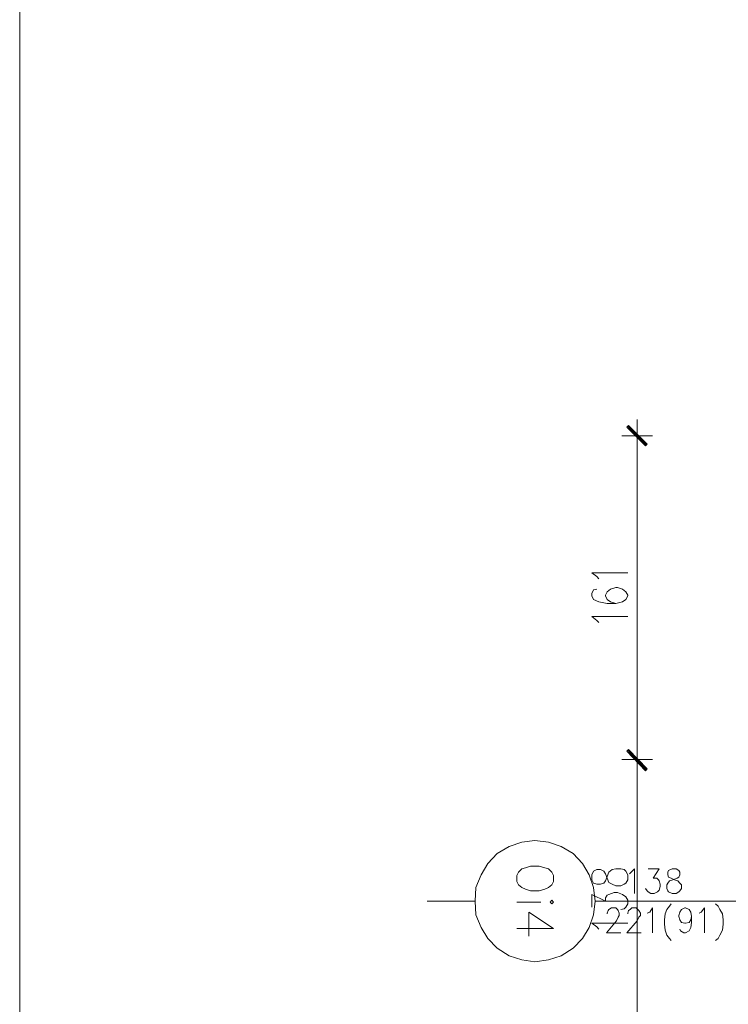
# Model space of a CAD drawing. Header units: inches. Extents: x -1441 to 3871, y -4351 to 2413.
# Tile 199 of 256: x -1441 to -1089, y 1344 to 1832. Entities that reach past the tile are written whole.
import ezdxf

# ---------------------------------------------------------------- set-up
doc = ezdxf.new("R2010")
doc.units = ezdxf.units.IN
doc.header["$MEASUREMENT"] = 0
for name, color, linetype in [('at_Entity', 7, 'Continuous'), ('at_Rect', 7, 'Continuous'), ('at_Solid', 7, 'Continuous')]:
    doc.layers.add(name, color=color, linetype=linetype)

msp = doc.modelspace()

# ---------------------------------------------------------------- hatches: boundary and pattern name
at = {"layer": 'at_Solid', "lineweight": 15}
for points in [[(-1139.01065, 1631.01298), (-1139.85693, 1630.1543), (-1129.69923, 1621.66292)], [(-1139.85693, 1630.1543), (-1129.69923, 1621.66292), (-1130.54503, 1620.85194)], [(-1129.69923, 1460.4221), (-1139.85693, 1469.29512), (-1139.01065, 1470.1538)], [(-1139.01065, 1470.1538), (-1139.85693, 1469.29512), (-1129.69923, 1460.4221)], [(-1130.54503, 1459.99276), (-1129.69923, 1460.4221), (-1139.85693, 1469.29512)], [(-1139.85693, 1469.29512), (-1129.69923, 1460.4221), (-1130.54503, 1459.56342)]]:
    msp.add_hatch(color=7, dxfattribs=at).paths.add_polyline_path(points)

# ---------------------------------------------------------------- linework, layer by layer
at = {"layer": 'at_Entity', "color": 7, "lineweight": 15}
for p, q in [((-1134.77879, 1617.46493), (-1134.77879, 1633.97065)), ((-1139.01065, 1631.01298), (-1139.85693, 1630.1543)), ((-1139.85693, 1630.1543), (-1129.69923, 1621.66292)), ((-1139.85693, 1630.1543), (-1129.69923, 1621.66292)), ((-1130.54503, 1620.85194), (-1139.85693, 1630.1543)), ((-1130.12237, 1621.23358), (-1139.43379, 1630.58364)), ((-1129.69923, 1621.66292), (-1139.01065, 1631.01298)), ((-1142.39671, 1625.90861), (-1127.15945, 1625.90861)), ((-1134.77879, 1620.4226), (-1134.77879, 1470.58314)), ((-1129.69923, 1621.66292), (-1130.54503, 1620.85194)), ((-1154.67343, 1556.06939), (-1157.21321, 1557.78675)), ((-1157.21321, 1557.78675), (-1139.43379, 1557.78675)), ((-1153.82716, 1554.78137), (-1154.67343, 1556.06939)), ((-1145.35963, 1550.58339), (-1147.89941, 1549.72471)), ((-1144.51383, 1550.58339), (-1145.35963, 1550.58339)), ((-1141.97357, 1549.72471), (-1144.51383, 1550.58339)), ((-1156.36503, 1549.29537), (-1157.21321, 1547.62572)), ((-1157.21321, 1547.62572), (-1157.21321, 1546.3377)), ((-1157.21321, 1546.3377), (-1156.36503, 1544.62034)), ((-1154.67343, 1549.72471), (-1156.36503, 1549.29537)), ((-1149.59339, 1548.43669), (-1150.43967, 1546.76704)), ((-1150.43967, 1546.76704), (-1150.43967, 1546.3377)), ((-1150.43967, 1546.3377), (-1149.59339, 1544.62034)), ((-1147.89941, 1549.72471), (-1149.59339, 1548.43669)), ((-1140.28197, 1548.43669), (-1141.97357, 1549.72471)), ((-1139.43379, 1546.76704), (-1140.28197, 1548.43669)), ((-1140.28197, 1544.62034), (-1139.43379, 1546.3377)), ((-1139.43379, 1546.3377), (-1139.43379, 1546.76704)), ((-1156.36503, 1544.62034), (-1153.82716, 1543.38002)), ((-1153.82716, 1543.38002), (-1149.59339, 1542.52135)), ((-1149.59339, 1544.62034), (-1147.89941, 1543.38002)), ((-1149.59339, 1542.52135), (-1145.35963, 1542.52135)), ((-1147.89941, 1543.38002), (-1145.35963, 1542.52135)), ((-1145.35963, 1542.52135), (-1141.97357, 1543.38002)), ((-1141.97357, 1543.38002), (-1140.28197, 1544.62034)), ((-1154.67343, 1534.07767), (-1157.21321, 1536.17666)), ((-1157.21321, 1536.17666), (-1139.43379, 1536.17666)), ((-1153.82716, 1533.21899), (-1154.67343, 1534.07767)), ((-1134.77879, 1473.11147), (-1134.77879, 1456.60575)), ((-1134.77879, 1456.60575), (-1134.77879, 1473.11147)), ((-1139.85693, 1469.29512), (-1139.01065, 1470.1538)), ((-1139.01065, 1470.1538), (-1139.85693, 1469.29512)), ((-1129.69923, 1460.4221), (-1139.85693, 1469.29512)), ((-1139.85693, 1469.29512), (-1130.54503, 1459.99276)), ((-1129.69923, 1460.4221), (-1139.85693, 1469.29512)), ((-1139.85693, 1469.29512), (-1129.69923, 1460.4221)), ((-1139.85693, 1469.29512), (-1129.69923, 1460.4221)), ((-1130.54503, 1459.56342), (-1139.85693, 1469.29512)), ((-1139.43379, 1469.72446), (-1130.12237, 1459.99276)), ((-1130.12237, 1459.99276), (-1139.43379, 1469.72446)), ((-1139.01065, 1470.1538), (-1129.69923, 1460.4221)), ((-1129.69923, 1460.4221), (-1139.01065, 1470.1538)), ((-1127.15945, 1465.04943), (-1142.39671, 1465.04943)), ((-1142.39671, 1465.04943), (-1127.15945, 1465.04943)), ((-1134.77879, 1459.13408), (-1134.77879, 1332.57435)), ((-1130.54503, 1459.99276), (-1129.69923, 1460.4221)), ((-1129.69923, 1460.4221), (-1130.54503, 1459.56342)), ((-1198.27238, 1421.87696), (-1191.92197, 1424.02366)), ((-1191.92197, 1424.02366), (-1185.57299, 1424.83463)), ((-1185.57299, 1424.83463), (-1178.80135, 1424.02366)), ((-1178.80135, 1424.02366), (-1172.45047, 1421.87696)), ((-1208.85321, 1413.43328), (-1204.19821, 1418.48995)), ((-1204.19821, 1418.48995), (-1198.27238, 1421.87696)), ((-1172.45047, 1421.87696), (-1166.52463, 1418.48995)), ((-1166.52463, 1418.48995), (-1161.86821, 1413.43328)), ((-1212.2407, 1407.89958), (-1208.85321, 1413.43328)), ((-1161.86821, 1413.43328), (-1158.48215, 1407.89958)), ((-1193.61547, 1409.18759), (-1194.46175, 1407.51794)), ((-1191.92197, 1410.90495), (-1193.61547, 1409.18759)), ((-1190.22989, 1411.28659), (-1191.92197, 1410.90495)), ((-1187.68963, 1412.14527), (-1190.22989, 1411.28659)), ((-1183.45587, 1412.14527), (-1187.68963, 1412.14527)), ((-1180.49343, 1411.28659), (-1183.45587, 1412.14527)), ((-1178.80135, 1410.90495), (-1180.49343, 1411.28659)), ((-1177.10737, 1409.18759), (-1178.80135, 1410.90495)), ((-1176.2611, 1407.51794), (-1177.10737, 1409.18759)), ((-1156.36503, 1409.61693), (-1157.21321, 1407.89958)), ((-1154.67343, 1410.47561), (-1156.36503, 1409.61693)), ((-1152.97945, 1410.47561), (-1154.67343, 1410.47561)), ((-1151.28737, 1409.61693), (-1152.97945, 1410.47561)), ((-1150.43967, 1408.32891), (-1151.28737, 1409.61693)), ((-1149.59339, 1406.22992), (-1150.43967, 1408.32891)), ((-1149.59339, 1407.0886), (-1148.74759, 1409.18759)), ((-1148.74759, 1409.18759), (-1147.05361, 1410.47561)), ((-1147.05361, 1410.47561), (-1145.35963, 1410.90495)), ((-1145.35963, 1410.90495), (-1142.82175, 1410.90495)), ((-1142.82175, 1410.90495), (-1141.12777, 1410.47561)), ((-1141.12777, 1410.47561), (-1140.28197, 1409.61693)), ((-1140.28197, 1409.61693), (-1139.43379, 1407.89958)), ((-1138.58799, 1408.32891), (-1137.74171, 1409.18759)), ((-1137.74171, 1409.18759), (-1136.04821, 1410.90495)), ((-1136.04821, 1410.90495), (-1136.04821, 1398.59722)), ((-1129.27609, 1410.90495), (-1123.77339, 1410.90495)), ((-1123.77339, 1410.90495), (-1126.73631, 1406.22992)), ((-1119.11649, 1410.04627), (-1119.53963, 1409.18759)), ((-1119.53963, 1409.18759), (-1119.53963, 1407.89958)), ((-1117.42299, 1410.90495), (-1119.11649, 1410.04627)), ((-1115.30777, 1410.90495), (-1117.42299, 1410.90495)), ((-1114.03693, 1410.04627), (-1115.30777, 1410.90495)), ((-1113.61379, 1409.18759), (-1114.03693, 1410.04627)), ((-1113.61379, 1407.89958), (-1113.61379, 1409.18759)), ((-1214.78095, 1401.55489), (-1212.2407, 1407.89958)), ((-1194.46175, 1407.51794), (-1194.46175, 1404.51256)), ((-1194.46175, 1404.51256), (-1193.61547, 1402.84291)), ((-1177.10737, 1402.84291), (-1176.2611, 1404.51256)), ((-1176.2611, 1404.51256), (-1176.2611, 1407.51794)), ((-1158.48215, 1407.89958), (-1156.36503, 1401.55489)), ((-1157.21321, 1407.89958), (-1157.21321, 1405.37124)), ((-1157.21321, 1405.37124), (-1156.36503, 1403.70159)), ((-1156.36503, 1403.70159), (-1154.67343, 1403.27225)), ((-1154.67343, 1403.27225), (-1152.97945, 1403.27225)), ((-1152.97945, 1403.27225), (-1151.28737, 1403.70159)), ((-1151.28737, 1403.70159), (-1150.43967, 1404.9419)), ((-1150.43967, 1404.9419), (-1149.59339, 1407.0886)), ((-1148.74759, 1404.13093), (-1149.59339, 1406.22992)), ((-1147.05361, 1403.27225), (-1148.74759, 1404.13093)), ((-1145.35963, 1402.41357), (-1147.05361, 1403.27225)), ((-1141.12777, 1403.27225), (-1142.82175, 1402.41357)), ((-1140.28197, 1403.70159), (-1141.12777, 1403.27225)), ((-1139.43379, 1405.37124), (-1140.28197, 1403.70159)), ((-1139.43379, 1407.89958), (-1139.43379, 1405.37124)), ((-1126.73631, 1406.22992), (-1125.04233, 1406.22992)), ((-1125.04233, 1406.22992), (-1124.19653, 1405.37124)), ((-1124.19653, 1405.37124), (-1123.77339, 1404.9419)), ((-1123.77339, 1404.9419), (-1123.34835, 1403.27225)), ((-1123.34835, 1403.27225), (-1123.34835, 1401.98423)), ((-1119.96277, 1402.84291), (-1119.53963, 1403.70159)), ((-1119.53963, 1407.89958), (-1119.11649, 1406.65926)), ((-1119.53963, 1403.70159), (-1118.69383, 1404.9419)), ((-1119.11649, 1406.65926), (-1117.84755, 1406.22992)), ((-1118.69383, 1404.9419), (-1116.99985, 1405.37124)), ((-1117.84755, 1406.22992), (-1116.15357, 1405.37124)), ((-1116.99985, 1405.37124), (-1114.88273, 1406.22992)), ((-1116.15357, 1405.37124), (-1114.46007, 1404.9419)), ((-1114.88273, 1406.22992), (-1114.03693, 1406.65926)), ((-1114.46007, 1404.9419), (-1113.61379, 1403.70159)), ((-1114.03693, 1406.65926), (-1113.61379, 1407.89958)), ((-1113.61379, 1403.70159), (-1112.76799, 1402.84291)), ((-1215.20362, 1394.78087), (-1214.78095, 1401.55489)), ((-1193.61547, 1402.84291), (-1191.92197, 1401.55489)), ((-1191.92197, 1401.55489), (-1190.22989, 1400.74392)), ((-1190.22989, 1400.74392), (-1187.68963, 1399.88524)), ((-1187.68963, 1399.88524), (-1183.45587, 1399.88524)), ((-1183.45587, 1399.88524), (-1180.49343, 1400.74392)), ((-1180.49343, 1400.74392), (-1178.80135, 1401.55489)), ((-1178.80135, 1401.55489), (-1177.10737, 1402.84291)), ((-1156.36503, 1401.55489), (-1155.51923, 1394.78087)), ((-1148.74759, 1398.16788), (-1146.20733, 1399.02656)), ((-1146.20733, 1399.02656), (-1144.51383, 1399.02656)), ((-1142.82175, 1402.41357), (-1145.35963, 1402.41357)), ((-1144.51383, 1399.02656), (-1141.97357, 1398.16788)), ((-1129.69923, 1399.88524), (-1130.54503, 1401.12555)), ((-1129.27609, 1399.4559), (-1129.69923, 1399.88524)), ((-1128.00525, 1398.59722), (-1129.27609, 1399.4559)), ((-1126.31317, 1398.59722), (-1128.00525, 1398.59722)), ((-1124.61967, 1399.4559), (-1126.31317, 1398.59722)), ((-1123.77339, 1400.31458), (-1124.61967, 1399.4559)), ((-1123.34835, 1401.98423), (-1123.77339, 1400.31458)), ((-1119.96277, 1401.12555), (-1119.96277, 1402.84291)), ((-1119.53963, 1399.88524), (-1119.96277, 1401.12555)), ((-1119.11649, 1399.4559), (-1119.53963, 1399.88524)), ((-1117.42299, 1398.59722), (-1119.11649, 1399.4559)), ((-1115.30777, 1398.59722), (-1117.42299, 1398.59722)), ((-1114.03693, 1399.4559), (-1115.30777, 1398.59722)), ((-1113.61379, 1399.88524), (-1114.03693, 1399.4559)), ((-1112.76799, 1401.12555), (-1113.61379, 1399.88524)), ((-1112.76799, 1402.84291), (-1112.76799, 1401.12555)), ((-1215.20362, 1394.78087), (-1238.90697, 1394.78087)), ((-1214.78095, 1388.00685), (-1215.20362, 1394.78087)), ((-1182.61007, 1394.35153), (-1194.46175, 1394.35153)), ((-1177.10737, 1395.21021), (-1177.95317, 1394.35153)), ((-1177.95317, 1394.35153), (-1177.10737, 1393.54056)), ((-1176.2611, 1394.35153), (-1177.10737, 1395.21021)), ((-1177.10737, 1393.54056), (-1176.2611, 1394.35153)), ((-1157.21321, 1391.8232), (-1157.21321, 1398.16788)), ((-1157.21321, 1398.16788), (-1150.43967, 1394.78087)), ((-1155.51923, 1394.78087), (-1156.36503, 1388.00685)), ((-1003.55787, 1394.78087), (-1155.51923, 1394.78087)), ((-1150.43967, 1396.49823), (-1149.59339, 1397.73854)), ((-1150.43967, 1394.78087), (-1150.43967, 1396.49823)), ((-1149.59339, 1397.73854), (-1148.74759, 1398.16788)), ((-1141.97357, 1398.16788), (-1140.28197, 1396.92757)), ((-1140.28197, 1396.92757), (-1139.43379, 1395.21021)), ((-1139.43379, 1393.54056), (-1140.28197, 1391.8232)), ((-1139.43379, 1395.21021), (-1139.43379, 1393.54056)), ((-1117.84755, 1393.54056), (-1118.69383, 1392.25254)), ((-1095.83675, 1393.54056), (-1094.56591, 1392.25254)), ((-1176.2611, 1381.23282), (-1188.53591, 1389.29487)), ((-1188.53591, 1389.29487), (-1188.53591, 1377.46418)), ((-1149.59339, 1388.86553), (-1149.17025, 1390.15354)), ((-1149.59339, 1388.43619), (-1149.59339, 1388.86553)), ((-1149.17025, 1390.15354), (-1148.74759, 1390.58288)), ((-1148.74759, 1390.58288), (-1147.47675, 1391.39386)), ((-1147.47675, 1391.39386), (-1145.35963, 1391.39386)), ((-1145.35963, 1391.39386), (-1144.51383, 1390.58288)), ((-1144.51383, 1390.58288), (-1144.09069, 1390.15354)), ((-1144.09069, 1390.15354), (-1143.66755, 1388.86553)), ((-1143.66755, 1388.86553), (-1143.66755, 1387.62521)), ((-1141.12777, 1390.96452), (-1142.82175, 1390.58288)), ((-1140.28197, 1391.8232), (-1141.12777, 1390.96452)), ((-1139.43379, 1388.86553), (-1139.01065, 1390.15354)), ((-1139.43379, 1388.43619), (-1139.43379, 1388.86553)), ((-1139.01065, 1390.15354), (-1138.16485, 1390.58288)), ((-1138.16485, 1390.58288), (-1137.31905, 1391.39386)), ((-1137.31905, 1391.39386), (-1135.20193, 1391.39386)), ((-1135.20193, 1391.39386), (-1134.35423, 1390.58288)), ((-1134.35423, 1390.58288), (-1133.93109, 1390.15354)), ((-1133.93109, 1390.15354), (-1133.08529, 1388.86553)), ((-1133.08529, 1388.86553), (-1133.08529, 1387.62521)), ((-1129.69923, 1388.86553), (-1128.42839, 1389.29487)), ((-1128.42839, 1389.29487), (-1127.15945, 1391.39386)), ((-1127.15945, 1391.39386), (-1127.15945, 1379.13383)), ((-1119.96277, 1390.58288), (-1120.81047, 1388.43619)), ((-1118.69383, 1392.25254), (-1119.96277, 1390.58288)), ((-1114.03693, 1387.62521), (-1113.61379, 1389.29487)), ((-1113.61379, 1389.29487), (-1112.76799, 1390.58288)), ((-1112.76799, 1390.58288), (-1111.07401, 1391.39386)), ((-1111.07401, 1391.39386), (-1110.65087, 1391.39386)), ((-1110.65087, 1391.39386), (-1108.95689, 1390.58288)), ((-1108.95689, 1390.58288), (-1108.11109, 1389.29487)), ((-1108.11109, 1389.29487), (-1107.68795, 1387.19587)), ((-1103.87733, 1388.86553), (-1103.03153, 1389.29487)), ((-1103.03153, 1389.29487), (-1101.33945, 1391.39386)), ((-1101.33945, 1391.39386), (-1101.33945, 1379.13383)), ((-1094.56591, 1392.25254), (-1093.71963, 1390.58288)), ((-1093.71963, 1390.58288), (-1092.44879, 1388.43619)), ((-1212.2407, 1381.66216), (-1214.78095, 1388.00685)), ((-1156.36503, 1388.00685), (-1158.48215, 1381.66216)), ((-1154.67343, 1382.0915), (-1157.21321, 1383.80886)), ((-1157.21321, 1383.80886), (-1139.43379, 1383.80886)), ((-1144.93649, 1385.04918), (-1150.01653, 1379.13383)), ((-1144.09069, 1386.76653), (-1144.93649, 1385.04918)), ((-1143.66755, 1387.62521), (-1144.09069, 1386.76653)), ((-1134.77879, 1385.04918), (-1139.85693, 1379.13383)), ((-1133.93109, 1386.76653), (-1134.77879, 1385.04918)), ((-1133.08529, 1387.62521), (-1133.93109, 1386.76653)), ((-1120.81047, 1388.43619), (-1121.23361, 1385.47851)), ((-1121.23361, 1385.47851), (-1121.23361, 1383.37952)), ((-1114.03693, 1387.19587), (-1114.03693, 1387.62521)), ((-1113.61379, 1385.47851), (-1114.03693, 1387.19587)), ((-1112.76799, 1384.2382), (-1113.61379, 1385.47851)), ((-1111.07401, 1383.80886), (-1112.76799, 1384.2382)), ((-1110.65087, 1383.80886), (-1111.07401, 1383.80886)), ((-1108.95689, 1384.2382), (-1110.65087, 1383.80886)), ((-1108.11109, 1385.47851), (-1108.95689, 1384.2382)), ((-1107.68795, 1387.19587), (-1108.11109, 1385.47851)), ((-1107.68795, 1384.2382), (-1108.11109, 1381.66216)), ((-1107.68795, 1387.19587), (-1107.68795, 1384.2382)), ((-1092.44879, 1388.43619), (-1092.02565, 1385.47851)), ((-1092.02565, 1385.47851), (-1092.02565, 1383.37952)), ((-1208.85321, 1376.17616), (-1212.2407, 1381.66216)), ((-1176.2611, 1381.23282), (-1194.46175, 1381.23282)), ((-1158.48215, 1381.66216), (-1161.86821, 1376.17616)), ((-1153.82716, 1380.85119), (-1154.67343, 1382.0915)), ((-1150.01653, 1379.13383), (-1142.82175, 1379.13383)), ((-1139.85693, 1379.13383), (-1132.66215, 1379.13383)), ((-1121.23361, 1383.37952), (-1120.81047, 1380.42185)), ((-1120.81047, 1380.42185), (-1119.96277, 1377.84581)), ((-1113.19065, 1379.99251), (-1113.61379, 1380.85119)), ((-1111.49715, 1379.13383), (-1113.19065, 1379.99251)), ((-1110.65087, 1379.13383), (-1111.49715, 1379.13383)), ((-1108.95689, 1379.99251), (-1110.65087, 1379.13383)), ((-1108.11109, 1381.66216), (-1108.95689, 1379.99251)), ((-1092.44879, 1380.42185), (-1093.71963, 1377.84581)), ((-1092.02565, 1383.37952), (-1092.44879, 1380.42185)), ((-1204.19821, 1371.50113), (-1208.85321, 1376.17616)), ((-1161.86821, 1376.17616), (-1166.52463, 1371.50113)), ((-1119.96277, 1377.84581), (-1118.69383, 1376.17616)), ((-1118.69383, 1376.17616), (-1117.84755, 1375.31748)), ((-1094.56591, 1376.17616), (-1095.83675, 1375.31748)), ((-1093.71963, 1377.84581), (-1094.56591, 1376.17616)), ((-1198.27238, 1367.68478), (-1204.19821, 1371.50113)), ((-1166.52463, 1371.50113), (-1172.45047, 1367.68478)), ((-1191.92197, 1365.58579), (-1198.27238, 1367.68478)), ((-1185.57299, 1364.72711), (-1191.92197, 1365.58579)), ((-1178.80135, 1365.58579), (-1185.57299, 1364.72711)), ((-1172.45047, 1367.68478), (-1178.80135, 1365.58579))]:
    msp.add_line(p, q, dxfattribs=at)
at = {"layer": 'at_Rect', "color": 7, "lineweight": 15}
msp.add_line((-1441.23843, -4350.50183), (-1441.23843, 2412.78717), dxfattribs=at)

doc.saveas('drawing.dxf')
